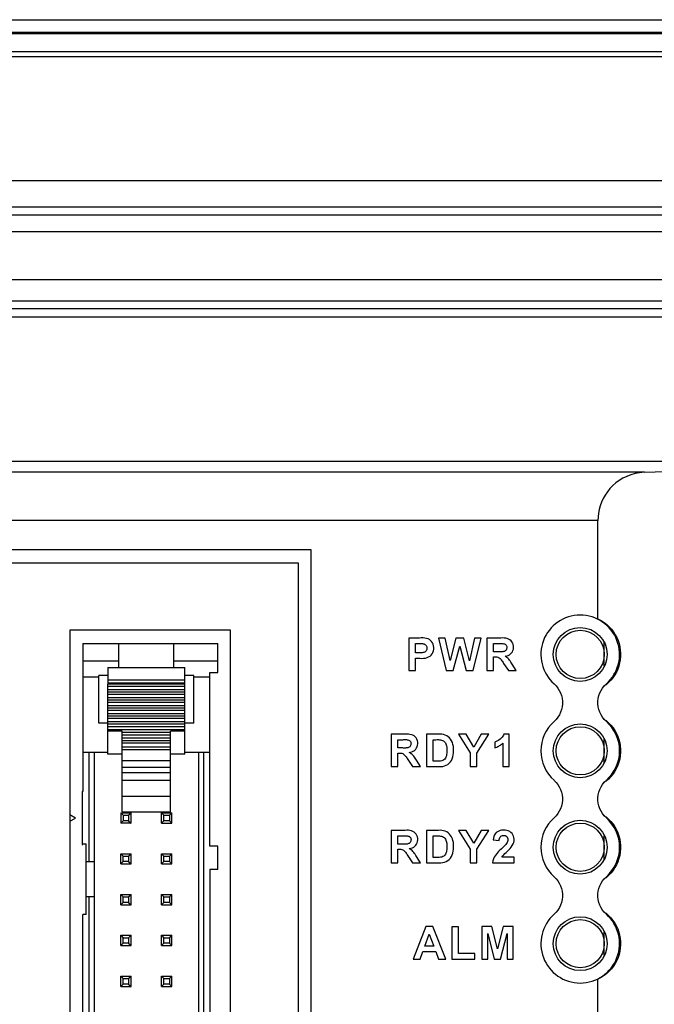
# Model space of a CAD drawing. Extents: x 0 to 750, y 0 to 420.
# Tile 35 of 45: x 409 to 429, y 245 to 276. Entities that reach past the tile are written whole.
import ezdxf

# ---------------------------------------------------------------- set-up
doc = ezdxf.new("R2010")
doc.units = 0
doc.header["$LTSCALE"] = 41.25
doc.layers.get('0').update_dxf_attribs({"linetype": 'CONTINUOUS'})

msp = doc.modelspace()

# ---------------------------------------------------------------- linework, layer by layer
at = {"color": 7, "linetype": 'CONTINUOUS'}
for p, q in [((315.486, 275.65), (455.493, 275.65)), ((455.59, 275.25), (315.39, 275.25)), ((455.59, 275.21), (315.39, 275.21)), ((454.99, 274.65), (315.99, 274.65)), ((454.49, 274.492), (316.49, 274.492)), ((387.39, 270.65), (452.99, 270.65)), ((388.365, 266.9), (439.992, 266.9)), ((429.103, 266.655), (336.877, 266.655)), ((429.103, 266.397), (336.877, 266.397)), ((431.122, 261.9), (334.857, 261.9)), ((428.487, 261.566), (430.937, 261.652)), ((428.487, 261.566), (337.491, 261.566)), ((427.04, 260.067), (338.94, 260.067)), ((427.04, 257.008), (427.04, 260.067)), ((418.115, 259.15), (396.615, 259.15)), ((418.115, 221.15), (418.115, 259.15)), ((397.015, 258.75), (417.715, 258.75)), ((417.715, 258.75), (417.715, 221.55)), ((410.615, 256.65), (410.615, 224.65)), ((415.615, 256.65), (410.615, 256.65)), ((415.615, 224.65), (415.615, 256.65)), ((411.015, 256.24), (411.015, 251.639)), ((411.015, 256.24), (415.215, 256.24)), ((412.14, 255.495), (412.14, 256.24)), ((413.84, 256.24), (413.84, 255.495)), ((415.215, 255.34), (415.215, 256.24)), ((421.159, 256.41), (421.159, 255.4)), ((421.487, 256.41), (421.159, 256.41)), ((421.364, 255.951), (421.364, 256.239)), ((421.364, 256.239), (421.462, 256.239)), ((422.29, 256.41), (422.08, 256.41)), ((422.08, 256.41), (422.318, 255.4)), ((422.441, 255.716), (422.29, 256.41)), ((422.625, 256.41), (422.441, 255.716)), ((422.542, 255.4), (422.743, 256.155)), ((422.868, 256.41), (422.625, 256.41)), ((422.743, 256.155), (422.942, 255.4)), ((423.045, 255.704), (422.868, 256.41)), ((423.198, 256.41), (423.045, 255.704)), ((423.16, 255.4), (423.404, 256.41)), ((423.404, 256.41), (423.198, 256.41)), ((424.019, 256.41), (423.589, 256.41)), ((423.589, 256.41), (423.589, 255.4)), ((423.794, 256.239), (423.953, 256.239)), ((423.794, 255.983), (423.794, 256.239)), ((427.24, 255.531), (427.24, 256.268)), ((421.475, 255.951), (421.364, 255.951)), ((423.945, 255.983), (423.794, 255.983)), ((423.794, 255.822), (423.835, 255.822)), ((423.794, 255.4), (423.794, 255.822)), ((412.14, 255.693), (411.015, 255.693)), ((415.215, 255.693), (413.84, 255.693)), ((421.364, 255.4), (421.364, 255.781)), ((421.364, 255.781), (421.497, 255.781)), ((424.108, 255.62), (424.254, 255.4)), ((424.498, 255.4), (424.375, 255.597)), ((411.015, 255.201), (411.515, 255.201)), ((411.515, 253.76), (411.515, 255.24)), ((411.79, 255.24), (411.515, 255.24)), ((411.79, 255.495), (411.79, 254.977)), ((411.79, 255.495), (414.19, 255.495)), ((414.19, 252.794), (414.19, 255.495)), ((414.465, 255.24), (414.19, 255.24)), ((414.465, 253.76), (414.465, 255.24)), ((414.465, 255.201), (414.965, 255.201)), ((414.965, 249.937), (414.965, 255.34)), ((414.965, 255.34), (415.215, 255.34)), ((421.159, 255.4), (421.364, 255.4)), ((422.318, 255.4), (422.542, 255.4)), ((422.942, 255.4), (423.16, 255.4)), ((423.589, 255.4), (423.794, 255.4)), ((424.254, 255.4), (424.498, 255.4)), ((414.19, 255.101), (411.79, 255.101)), ((414.19, 255.009), (411.79, 255.009)), ((414.19, 254.977), (411.79, 254.977)), ((411.79, 252.794), (411.79, 254.974)), ((414.19, 254.902), (411.79, 254.902)), ((414.19, 254.802), (411.79, 254.802)), ((414.19, 254.727), (411.79, 254.727)), ((414.19, 254.652), (411.79, 254.652)), ((414.19, 254.552), (411.79, 254.552)), ((414.19, 254.477), (411.79, 254.477)), ((414.19, 254.402), (411.79, 254.402)), ((414.19, 254.302), (411.79, 254.302)), ((425.938, 254.439), (425.938, 254.361)), ((427.04, 254.38), (427.04, 254.419)), ((414.19, 254.227), (411.79, 254.227)), ((414.19, 254.152), (411.79, 254.152)), ((414.19, 254.052), (411.79, 254.052)), ((414.19, 253.977), (411.79, 253.977)), ((411.79, 253.76), (411.515, 253.76)), ((414.19, 253.902), (411.79, 253.902)), ((414.19, 253.802), (411.79, 253.802)), ((414.19, 253.727), (411.79, 253.727)), ((414.465, 253.76), (414.19, 253.76)), ((414.19, 253.652), (411.79, 253.652)), ((414.19, 253.552), (411.79, 253.552)), ((412.24, 253.509), (411.79, 253.509)), ((412.24, 251), (412.24, 253.509)), ((412.24, 253.477), (413.74, 253.477)), ((412.24, 253.402), (413.74, 253.402)), ((413.74, 251), (413.74, 253.509)), ((414.19, 253.509), (413.74, 253.509)), ((420.609, 253.418), (420.609, 252.408)), ((421.039, 253.418), (420.609, 253.418)), ((421.706, 253.418), (421.706, 252.408)), ((422.078, 253.418), (421.706, 253.418)), ((422.135, 253.42), (422.078, 253.418)), ((422.938, 253.418), (422.699, 253.418)), ((422.699, 253.418), (423.069, 252.833)), ((423.177, 253.018), (422.938, 253.418)), ((423.409, 253.418), (423.177, 253.018)), ((423.274, 252.831), (423.644, 253.418)), ((423.644, 253.418), (423.409, 253.418)), ((424.275, 253.424), (424.118, 253.424)), ((424.275, 252.408), (424.275, 253.424)), ((412.24, 253.302), (413.74, 253.302)), ((412.24, 253.227), (413.74, 253.227)), ((412.24, 253.152), (413.74, 253.152)), ((420.814, 252.99), (420.814, 253.247)), ((420.814, 253.247), (420.973, 253.247)), ((421.911, 252.578), (421.911, 253.247)), ((421.911, 253.247), (422.002, 253.247)), ((423.832, 253.168), (423.832, 252.992)), ((424.082, 253.139), (424.082, 252.408)), ((427.24, 252.531), (427.24, 253.268)), ((411.015, 252.86), (411.79, 252.86)), ((411.215, 249.455), (411.215, 252.86)), ((411.365, 252.86), (411.365, 241.7)), ((412.24, 252.794), (411.79, 252.794)), ((412.24, 253.024), (413.74, 253.024)), ((412.24, 252.938), (413.74, 252.938)), ((414.19, 252.794), (413.74, 252.794)), ((414.19, 252.86), (414.965, 252.86)), ((414.615, 252.86), (414.615, 228.44)), ((414.765, 252.86), (414.765, 228.44)), ((420.965, 252.99), (420.814, 252.99)), ((420.814, 252.408), (420.814, 252.829)), ((420.814, 252.829), (420.855, 252.829)), ((423.069, 252.833), (423.069, 252.408)), ((423.274, 252.408), (423.274, 252.831)), ((412.24, 252.596), (413.74, 252.596)), ((421.128, 252.628), (421.274, 252.408)), ((421.518, 252.408), (421.394, 252.605)), ((422.063, 252.578), (421.911, 252.578)), ((422.105, 252.576), (422.063, 252.578)), ((412.24, 252.39), (413.74, 252.39)), ((412.24, 252.223), (413.74, 252.223)), ((420.609, 252.408), (420.814, 252.408)), ((421.274, 252.408), (421.518, 252.408)), ((421.706, 252.408), (422.089, 252.408)), ((423.069, 252.408), (423.274, 252.408)), ((424.082, 252.408), (424.275, 252.408)), ((412.24, 251.984), (413.74, 251.984)), ((410.99, 251.639), (410.99, 249.981)), ((411.015, 251.639), (410.99, 251.639)), ((412.24, 251.491), (413.74, 251.491)), ((425.938, 251.439), (425.938, 251.361)), ((427.04, 251.38), (427.04, 251.419)), ((412.195, 250.97), (412.195, 250.65)), ((412.195, 250.97), (412.515, 250.97)), ((412.195, 250.97), (412.27, 250.895)), ((412.24, 251), (413.74, 251)), ((412.44, 250.895), (412.515, 250.97)), ((412.515, 250.65), (412.515, 250.97)), ((413.465, 250.65), (413.465, 250.97)), ((413.465, 250.97), (413.785, 250.97)), ((413.465, 250.97), (413.54, 250.895)), ((413.71, 250.895), (413.785, 250.97)), ((413.785, 250.65), (413.785, 250.97)), ((412.27, 250.725), (412.195, 250.65)), ((412.515, 250.65), (412.195, 250.65)), ((412.27, 250.895), (412.27, 250.725)), ((412.27, 250.895), (412.44, 250.895)), ((412.44, 250.725), (412.27, 250.725)), ((412.44, 250.895), (412.44, 250.725)), ((412.44, 250.725), (412.515, 250.65)), ((413.54, 250.725), (413.465, 250.65)), ((413.465, 250.65), (413.785, 250.65)), ((413.54, 250.725), (413.54, 250.895)), ((413.54, 250.895), (413.71, 250.895)), ((413.71, 250.725), (413.54, 250.725)), ((413.71, 250.895), (413.71, 250.725)), ((413.71, 250.725), (413.785, 250.65)), ((421.039, 250.426), (420.609, 250.426)), ((420.609, 250.426), (420.609, 249.415)), ((422.078, 250.426), (421.706, 250.426)), ((421.706, 250.426), (421.706, 249.415)), ((422.135, 250.428), (422.078, 250.426)), ((422.938, 250.426), (422.699, 250.426)), ((422.699, 250.426), (423.069, 249.841)), ((423.177, 250.026), (422.938, 250.426)), ((423.409, 250.426), (423.177, 250.026)), ((423.274, 249.839), (423.644, 250.426)), ((423.644, 250.426), (423.409, 250.426)), ((411.015, 249.981), (411.015, 250.005)), ((411.015, 250.005), (411.115, 250.005)), ((411.115, 247.805), (411.115, 250.005)), ((420.814, 250.255), (420.973, 250.255)), ((420.814, 249.998), (420.814, 250.255)), ((420.965, 249.998), (420.814, 249.998)), ((421.911, 250.255), (422.002, 250.255)), ((421.911, 249.586), (421.911, 250.255)), ((423.778, 250.132), (423.971, 250.112)), ((427.24, 249.531), (427.24, 250.268)), ((410.99, 249.981), (411.015, 249.981)), ((412.195, 249.38), (412.195, 249.7)), ((412.195, 249.7), (412.515, 249.7)), ((412.195, 249.7), (412.27, 249.625)), ((412.44, 249.625), (412.515, 249.7)), ((412.515, 249.38), (412.515, 249.7)), ((413.465, 249.38), (413.465, 249.7)), ((413.465, 249.7), (413.785, 249.7)), ((413.465, 249.7), (413.54, 249.625)), ((413.71, 249.625), (413.785, 249.7)), ((413.785, 249.38), (413.785, 249.7)), ((415.215, 249.937), (414.965, 249.937)), ((415.215, 249.212), (415.215, 249.937)), ((420.814, 249.837), (420.855, 249.837)), ((420.814, 249.415), (420.814, 249.837)), ((423.069, 249.841), (423.069, 249.415)), ((423.274, 249.415), (423.274, 249.839)), ((411.115, 249.455), (411.365, 249.455)), ((412.27, 249.455), (412.195, 249.38)), ((412.195, 249.38), (412.515, 249.38)), ((412.27, 249.455), (412.27, 249.625)), ((412.27, 249.625), (412.44, 249.625)), ((412.44, 249.455), (412.27, 249.455)), ((412.44, 249.625), (412.44, 249.455)), ((412.44, 249.455), (412.515, 249.38)), ((413.54, 249.455), (413.465, 249.38)), ((413.465, 249.38), (413.785, 249.38)), ((413.54, 249.455), (413.54, 249.625)), ((413.54, 249.625), (413.71, 249.625)), ((413.71, 249.455), (413.54, 249.455)), ((413.71, 249.625), (413.71, 249.455)), ((413.71, 249.455), (413.785, 249.38)), ((420.609, 249.415), (420.814, 249.415)), ((421.128, 249.636), (421.274, 249.415)), ((421.274, 249.415), (421.518, 249.415)), ((421.518, 249.415), (421.394, 249.612)), ((421.706, 249.415), (422.089, 249.415)), ((422.063, 249.586), (421.911, 249.586)), ((422.105, 249.584), (422.063, 249.586)), ((423.069, 249.415), (423.274, 249.415)), ((423.756, 249.415), (424.434, 249.415)), ((424.434, 249.595), (424.049, 249.595)), ((424.434, 249.415), (424.434, 249.595)), ((414.965, 249.212), (414.965, 241.012)), ((415.215, 249.212), (414.965, 249.212)), ((411.365, 248.355), (411.115, 248.355)), ((411.215, 241.7), (411.215, 248.355)), ((412.195, 248.11), (412.195, 248.43)), ((412.195, 248.43), (412.515, 248.43)), ((412.195, 248.43), (412.27, 248.355)), ((412.27, 248.185), (412.195, 248.11)), ((412.27, 248.185), (412.27, 248.355)), ((412.27, 248.355), (412.44, 248.355)), ((412.44, 248.185), (412.27, 248.185)), ((412.44, 248.355), (412.515, 248.43)), ((412.44, 248.355), (412.44, 248.185)), ((412.44, 248.185), (412.515, 248.11)), ((412.515, 248.11), (412.515, 248.43)), ((413.465, 248.11), (413.465, 248.43)), ((413.465, 248.43), (413.785, 248.43)), ((413.465, 248.43), (413.54, 248.355)), ((413.54, 248.185), (413.465, 248.11)), ((413.54, 248.185), (413.54, 248.355)), ((413.54, 248.355), (413.71, 248.355)), ((413.71, 248.185), (413.54, 248.185)), ((413.71, 248.355), (413.785, 248.43)), ((413.71, 248.355), (413.71, 248.185)), ((413.71, 248.185), (413.785, 248.11)), ((413.785, 248.11), (413.785, 248.43)), ((425.938, 248.439), (425.938, 248.361)), ((427.04, 248.38), (427.04, 248.419)), ((412.195, 248.11), (412.515, 248.11)), ((413.465, 248.11), (413.785, 248.11)), ((411.015, 232.225), (411.015, 247.805)), ((411.115, 247.805), (411.015, 247.805)), ((421.684, 247.433), (421.292, 246.423)), ((421.9, 247.433), (421.684, 247.433)), ((422.305, 246.423), (421.9, 247.433)), ((422.703, 247.425), (422.498, 247.425)), ((422.498, 247.425), (422.498, 246.423)), ((422.703, 246.594), (422.703, 247.425)), ((423.736, 247.433), (423.43, 247.433)), ((423.43, 247.433), (423.43, 246.423)), ((423.917, 246.744), (423.736, 247.433)), ((424.096, 247.433), (423.917, 246.744)), ((424.404, 247.433), (424.096, 247.433)), ((424.404, 246.423), (424.404, 247.433)), ((427.24, 246.531), (427.24, 247.268)), ((412.195, 246.84), (412.195, 247.16)), ((412.195, 247.16), (412.515, 247.16)), ((412.195, 247.16), (412.27, 247.085)), ((412.27, 246.915), (412.27, 247.085)), ((412.27, 247.085), (412.44, 247.085)), ((412.44, 247.085), (412.515, 247.16)), ((412.44, 247.085), (412.44, 246.915)), ((412.515, 246.84), (412.515, 247.16)), ((413.465, 246.84), (413.465, 247.16)), ((413.465, 247.16), (413.785, 247.16)), ((413.465, 247.16), (413.54, 247.085)), ((413.54, 246.915), (413.54, 247.085)), ((413.54, 247.085), (413.71, 247.085)), ((413.71, 247.085), (413.785, 247.16)), ((413.71, 247.085), (413.71, 246.915)), ((413.785, 246.84), (413.785, 247.16)), ((421.654, 246.824), (421.791, 247.198)), ((421.791, 247.198), (421.931, 246.824)), ((423.619, 246.423), (423.62, 247.219)), ((423.62, 247.219), (423.818, 246.423)), ((424.015, 246.423), (424.214, 247.219)), ((424.214, 247.219), (424.214, 246.423)), ((412.27, 246.915), (412.195, 246.84)), ((412.195, 246.84), (412.515, 246.84)), ((412.44, 246.915), (412.27, 246.915)), ((412.44, 246.915), (412.515, 246.84)), ((413.54, 246.915), (413.465, 246.84)), ((413.465, 246.84), (413.785, 246.84)), ((413.71, 246.915), (413.54, 246.915)), ((413.71, 246.915), (413.785, 246.84)), ((421.508, 246.423), (421.592, 246.653)), ((421.592, 246.653), (421.998, 246.653)), ((421.931, 246.824), (421.654, 246.824)), ((421.998, 246.653), (422.085, 246.423)), ((421.292, 246.423), (421.508, 246.423)), ((422.085, 246.423), (422.305, 246.423)), ((422.498, 246.423), (423.209, 246.423)), ((423.209, 246.594), (422.703, 246.594)), ((423.209, 246.423), (423.209, 246.594)), ((423.43, 246.423), (423.619, 246.423)), ((423.818, 246.423), (424.015, 246.423)), ((424.214, 246.423), (424.404, 246.423)), ((412.195, 245.57), (412.195, 245.89)), ((412.195, 245.89), (412.515, 245.89)), ((412.195, 245.89), (412.27, 245.815)), ((412.27, 245.645), (412.27, 245.815)), ((412.27, 245.815), (412.44, 245.815)), ((412.44, 245.815), (412.515, 245.89)), ((412.44, 245.815), (412.44, 245.645)), ((412.515, 245.57), (412.515, 245.89)), ((413.465, 245.57), (413.465, 245.89)), ((413.465, 245.89), (413.785, 245.89)), ((413.465, 245.89), (413.54, 245.815)), ((413.54, 245.645), (413.54, 245.815)), ((413.54, 245.815), (413.71, 245.815)), ((413.71, 245.815), (413.785, 245.89)), ((413.71, 245.815), (413.71, 245.645)), ((413.785, 245.57), (413.785, 245.89)), ((427.04, 206.9), (427.04, 245.791)), ((412.27, 245.645), (412.195, 245.57)), ((412.195, 245.57), (412.515, 245.57)), ((412.44, 245.645), (412.27, 245.645)), ((412.44, 245.645), (412.515, 245.57)), ((413.54, 245.645), (413.465, 245.57)), ((413.465, 245.57), (413.785, 245.57)), ((413.71, 245.645), (413.54, 245.645)), ((413.71, 245.645), (413.785, 245.57))]:
    msp.add_line(p, q, dxfattribs=at)
at = {"color": 3, "linetype": 'CONTINUOUS'}
for p, q in [((440.49, 269.816), (325.99, 269.816)), ((440.49, 269.567), (325.99, 269.567)), ((440.49, 269.045), (325.99, 269.045)), ((440.49, 267.551), (325.99, 267.551))]:
    msp.add_line(p, q, dxfattribs=at)
at = {"color": 4, "linetype": 'CONTINUOUS'}
for p, q in [((410.788, 250.81), (410.615, 250.91)), ((410.615, 250.71), (410.788, 250.81))]:
    msp.add_line(p, q, dxfattribs=at)
at = {"color": 7, "linetype": 'CONTINUOUS'}
for points in [[(428.487, 261.566), (428.339, 261.552), (428.198, 261.526), (428.064, 261.49), (427.937, 261.441), (427.817, 261.381), (427.704, 261.313), (427.6, 261.236), (427.503, 261.151), (427.415, 261.059), (427.336, 260.961), (427.265, 260.857), (427.204, 260.75), (427.153, 260.64), (427.112, 260.526), (427.08, 260.412), (427.057, 260.298), (427.044, 260.183), (427.04, 260.067)], [(427.04, 257.008), (427.14, 256.954), (427.233, 256.894), (427.318, 256.829), (427.395, 256.758), (427.464, 256.681), (427.525, 256.6), (427.58, 256.514), (427.628, 256.424), (427.667, 256.331), (427.699, 256.235), (427.723, 256.136), (427.738, 256.037), (427.745, 255.936), (427.744, 255.835), (427.735, 255.735), (427.717, 255.636), (427.691, 255.538), (427.657, 255.442), (427.615, 255.35), (427.566, 255.261), (427.509, 255.176), (427.445, 255.097), (427.374, 255.022), (427.296, 254.952)], [(421.462, 256.239), (421.493, 256.241), (421.524, 256.241), (421.553, 256.24), (421.581, 256.237), (421.609, 256.232), (421.634, 256.225), (421.657, 256.213), (421.678, 256.199), (421.695, 256.181), (421.708, 256.159), (421.717, 256.133), (421.722, 256.108), (421.721, 256.081), (421.716, 256.054), (421.707, 256.03), (421.693, 256.009), (421.674, 255.99), (421.652, 255.975), (421.627, 255.965), (421.6, 255.957), (421.571, 255.952), (421.54, 255.95)], [(421.602, 256.413), (421.546, 256.414), (421.487, 256.41)], [(421.497, 255.781), (421.559, 255.778), (421.618, 255.78), (421.673, 255.788), (421.725, 255.802), (421.774, 255.821), (421.817, 255.846), (421.853, 255.878), (421.883, 255.916), (421.907, 255.959), (421.922, 256.007), (421.931, 256.061), (421.932, 256.114), (421.926, 256.166), (421.913, 256.219), (421.893, 256.265), (421.867, 256.305), (421.835, 256.338), (421.798, 256.365), (421.755, 256.385), (421.707, 256.399), (421.656, 256.408), (421.602, 256.413)], [(423.953, 256.239), (423.981, 256.241), (424.009, 256.241), (424.036, 256.241), (424.062, 256.24), (424.087, 256.238), (424.11, 256.234), (424.133, 256.227), (424.154, 256.217), (424.172, 256.203), (424.186, 256.186), (424.196, 256.165), (424.203, 256.143), (424.206, 256.12), (424.205, 256.096), (424.201, 256.074), (424.194, 256.054), (424.183, 256.036), (424.169, 256.02), (424.151, 256.007), (424.13, 255.996), (424.108, 255.988), (424.083, 255.983), (424.058, 255.981)], [(424.15, 255.846), (424.202, 255.856), (424.248, 255.871), (424.289, 255.891), (424.325, 255.916), (424.355, 255.946), (424.379, 255.981), (424.398, 256.021), (424.41, 256.066), (424.416, 256.112), (424.414, 256.159), (424.406, 256.208), (424.39, 256.253), (424.367, 256.292), (424.338, 256.327), (424.303, 256.356), (424.264, 256.377), (424.221, 256.393), (424.174, 256.404), (424.125, 256.411), (424.074, 256.413), (424.019, 256.41)], [(421.54, 255.95), (421.509, 255.949), (421.475, 255.951)], [(423.835, 255.822), (423.866, 255.824), (423.895, 255.822), (423.922, 255.816), (423.948, 255.805), (423.972, 255.791), (423.995, 255.773), (424.016, 255.752), (424.035, 255.728), (424.054, 255.703), (424.072, 255.677), (424.09, 255.649), (424.108, 255.62)], [(424.058, 255.981), (424.031, 255.98), (424.003, 255.98), (423.974, 255.98), (423.945, 255.983)], [(424.375, 255.597), (424.355, 255.631), (424.334, 255.664), (424.312, 255.696), (424.289, 255.725), (424.266, 255.754), (424.24, 255.78), (424.212, 255.804), (424.182, 255.826), (424.15, 255.846)], [(425.677, 254.984), (425.739, 254.922), (425.794, 254.854), (425.84, 254.782), (425.878, 254.703), (425.908, 254.619), (425.928, 254.534), (425.938, 254.439)], [(427.051, 254.533), (427.071, 254.618), (427.101, 254.702), (427.139, 254.781), (427.185, 254.854), (427.24, 254.921), (427.303, 254.984)], [(425.938, 254.361), (425.929, 254.27), (425.909, 254.184), (425.879, 254.1), (425.841, 254.021), (425.795, 253.947), (425.741, 253.879), (425.677, 253.816)], [(427.04, 254.419), (427.041, 254.447), (427.051, 254.533)], [(427.303, 253.815), (427.239, 253.878), (427.185, 253.946), (427.138, 254.02), (427.1, 254.1), (427.07, 254.186), (427.05, 254.273), (427.041, 254.359), (427.04, 254.38)], [(427.296, 253.848), (427.375, 253.776), (427.447, 253.7), (427.511, 253.62), (427.569, 253.534), (427.618, 253.443), (427.66, 253.35), (427.694, 253.253), (427.719, 253.153), (427.736, 253.053), (427.745, 252.951), (427.745, 252.848), (427.736, 252.747), (427.719, 252.646), (427.694, 252.547), (427.66, 252.45), (427.618, 252.356), (427.569, 252.266), (427.511, 252.18), (427.447, 252.099), (427.375, 252.023), (427.296, 251.952)], [(421.17, 252.853), (421.222, 252.864), (421.268, 252.879), (421.309, 252.899), (421.345, 252.924), (421.375, 252.954), (421.399, 252.989), (421.418, 253.029), (421.43, 253.073), (421.435, 253.119), (421.434, 253.167), (421.425, 253.216), (421.41, 253.261), (421.387, 253.3), (421.358, 253.335), (421.323, 253.363), (421.284, 253.385), (421.241, 253.401), (421.194, 253.412), (421.145, 253.419), (421.093, 253.421), (421.039, 253.418)], [(422.089, 252.408), (422.153, 252.408), (422.213, 252.415), (422.269, 252.429), (422.322, 252.45), (422.372, 252.478), (422.415, 252.512), (422.451, 252.553), (422.482, 252.6), (422.507, 252.652), (422.527, 252.709), (422.54, 252.771), (422.549, 252.835), (422.552, 252.902), (422.551, 252.97), (422.544, 253.036), (422.531, 253.099), (422.512, 253.159), (422.488, 253.213), (422.458, 253.262), (422.422, 253.305), (422.383, 253.341), (422.339, 253.369), (422.29, 253.391), (422.24, 253.406), (422.188, 253.416), (422.135, 253.42)], [(424.118, 253.424), (424.102, 253.389), (424.082, 253.355), (424.058, 253.323), (424.029, 253.292), (423.996, 253.262), (423.96, 253.234), (423.921, 253.21), (423.878, 253.188), (423.832, 253.168)], [(420.973, 253.247), (421.001, 253.249), (421.029, 253.249), (421.055, 253.249), (421.082, 253.248), (421.107, 253.246), (421.13, 253.242), (421.153, 253.234), (421.174, 253.224), (421.192, 253.211), (421.205, 253.194), (421.216, 253.173), (421.223, 253.151), (421.226, 253.128), (421.225, 253.104), (421.221, 253.082), (421.214, 253.062), (421.203, 253.044), (421.189, 253.028), (421.171, 253.015), (421.15, 253.004), (421.127, 252.996), (421.103, 252.991), (421.077, 252.989)], [(422.002, 253.247), (422.04, 253.249), (422.077, 253.249), (422.111, 253.246), (422.145, 253.242), (422.177, 253.235), (422.207, 253.225), (422.234, 253.211), (422.259, 253.193), (422.28, 253.171), (422.297, 253.146), (422.311, 253.117), (422.322, 253.086), (422.331, 253.053), (422.336, 253.018), (422.34, 252.981), (422.342, 252.943), (422.342, 252.903), (422.34, 252.863), (422.338, 252.823), (422.333, 252.783), (422.325, 252.745), (422.314, 252.708), (422.299, 252.672), (422.279, 252.642), (422.251, 252.619), (422.218, 252.6), (422.183, 252.587), (422.145, 252.579), (422.105, 252.576)], [(423.832, 252.992), (423.863, 253.003), (423.894, 253.016), (423.924, 253.03), (423.953, 253.045), (423.982, 253.062), (424.009, 253.08), (424.035, 253.099), (424.059, 253.118), (424.082, 253.139)], [(420.855, 252.829), (420.885, 252.831), (420.914, 252.829), (420.942, 252.823), (420.968, 252.813), (420.992, 252.798), (421.015, 252.781), (421.036, 252.76), (421.055, 252.736), (421.074, 252.711), (421.092, 252.685), (421.11, 252.657), (421.128, 252.628)], [(421.077, 252.989), (421.051, 252.988), (421.023, 252.987), (420.994, 252.988), (420.965, 252.99)], [(421.394, 252.605), (421.374, 252.639), (421.353, 252.672), (421.331, 252.704), (421.309, 252.733), (421.285, 252.761), (421.26, 252.787), (421.232, 252.811), (421.202, 252.833), (421.17, 252.853)], [(425.678, 251.982), (425.74, 251.92), (425.794, 251.853), (425.84, 251.781), (425.878, 251.702), (425.908, 251.618), (425.928, 251.532), (425.938, 251.439)], [(427.051, 251.529), (427.071, 251.615), (427.101, 251.701), (427.139, 251.781), (427.185, 251.854), (427.24, 251.922), (427.303, 251.984)], [(427.04, 251.419), (427.041, 251.443), (427.051, 251.529)], [(425.938, 251.361), (425.928, 251.267), (425.908, 251.181), (425.878, 251.097), (425.84, 251.018), (425.794, 250.946), (425.74, 250.878), (425.677, 250.816)], [(427.303, 250.815), (427.24, 250.878), (427.185, 250.946), (427.139, 251.019), (427.101, 251.099), (427.071, 251.184), (427.051, 251.27), (427.041, 251.356), (427.04, 251.38)], [(427.296, 250.848), (427.375, 250.776), (427.447, 250.7), (427.511, 250.62), (427.569, 250.534), (427.618, 250.443), (427.66, 250.35), (427.694, 250.253), (427.719, 250.153), (427.736, 250.053), (427.745, 249.951), (427.745, 249.848), (427.736, 249.747), (427.719, 249.646), (427.694, 249.547), (427.66, 249.45), (427.618, 249.356), (427.569, 249.266), (427.511, 249.18), (427.447, 249.099), (427.375, 249.023), (427.296, 248.952)], [(421.17, 249.861), (421.222, 249.872), (421.268, 249.887), (421.309, 249.907), (421.345, 249.932), (421.375, 249.962), (421.399, 249.996), (421.418, 250.037), (421.43, 250.081), (421.435, 250.127), (421.434, 250.175), (421.425, 250.224), (421.41, 250.268), (421.387, 250.308), (421.358, 250.342), (421.323, 250.371), (421.284, 250.393), (421.241, 250.409), (421.194, 250.42), (421.145, 250.427), (421.093, 250.429), (421.039, 250.426)], [(422.089, 249.415), (422.153, 249.416), (422.213, 249.423), (422.269, 249.437), (422.322, 249.458), (422.371, 249.485), (422.415, 249.519), (422.451, 249.56), (422.482, 249.608), (422.507, 249.66), (422.527, 249.717), (422.54, 249.779), (422.549, 249.843), (422.552, 249.909), (422.551, 249.978), (422.544, 250.044), (422.531, 250.106), (422.512, 250.167), (422.488, 250.221), (422.458, 250.27), (422.422, 250.312), (422.383, 250.348), (422.339, 250.377), (422.291, 250.399), (422.24, 250.414), (422.188, 250.424), (422.135, 250.428)], [(423.88, 250.355), (423.849, 250.322), (423.824, 250.283), (423.804, 250.238), (423.789, 250.188), (423.778, 250.132)], [(424.049, 249.595), (424.078, 249.631), (424.111, 249.668), (424.145, 249.705), (424.185, 249.742), (424.226, 249.779), (424.267, 249.819), (424.307, 249.862), (424.345, 249.907), (424.377, 249.954), (424.402, 250.002), (424.421, 250.052), (424.432, 250.101), (424.434, 250.151), (424.428, 250.201), (424.415, 250.247), (424.395, 250.29), (424.368, 250.329), (424.335, 250.363), (424.296, 250.388), (424.252, 250.408), (424.204, 250.422), (424.153, 250.43), (424.098, 250.431), (424.046, 250.427), (423.999, 250.418), (423.955, 250.403), (423.915, 250.383), (423.88, 250.355)], [(421.077, 249.997), (421.051, 249.996), (421.023, 249.995), (420.994, 249.996), (420.965, 249.998)], [(420.973, 250.255), (421.001, 250.256), (421.029, 250.257), (421.055, 250.257), (421.081, 250.256), (421.107, 250.254), (421.13, 250.25), (421.153, 250.242), (421.174, 250.232), (421.192, 250.219), (421.205, 250.202), (421.216, 250.181), (421.223, 250.159), (421.226, 250.136), (421.225, 250.112), (421.221, 250.09), (421.214, 250.07), (421.203, 250.051), (421.189, 250.036), (421.171, 250.022), (421.15, 250.012), (421.127, 250.004), (421.103, 249.999), (421.077, 249.997)], [(422.002, 250.255), (422.04, 250.257), (422.077, 250.256), (422.111, 250.254), (422.145, 250.25), (422.177, 250.243), (422.207, 250.233), (422.234, 250.219), (422.259, 250.201), (422.28, 250.179), (422.297, 250.154), (422.311, 250.125), (422.322, 250.094), (422.331, 250.061), (422.336, 250.026), (422.34, 249.989), (422.342, 249.951), (422.342, 249.91), (422.34, 249.87), (422.338, 249.831), (422.333, 249.791), (422.325, 249.753), (422.314, 249.716), (422.299, 249.68), (422.279, 249.65), (422.251, 249.626), (422.218, 249.608), (422.183, 249.595), (422.145, 249.587), (422.105, 249.584)], [(423.971, 250.112), (423.973, 250.144), (423.98, 250.173), (423.99, 250.199), (424.005, 250.222), (424.024, 250.242), (424.046, 250.257), (424.072, 250.266), (424.101, 250.27), (424.129, 250.27), (424.155, 250.264), (424.181, 250.254), (424.202, 250.238), (424.218, 250.218), (424.23, 250.193), (424.237, 250.166), (424.239, 250.137)], [(424.239, 250.137), (424.237, 250.106), (424.229, 250.075), (424.216, 250.046), (424.198, 250.017), (424.177, 249.988), (424.153, 249.961), (424.125, 249.934), (424.097, 249.907), (424.067, 249.879), (424.037, 249.85), (423.973, 249.787)], [(420.855, 249.837), (420.885, 249.839), (420.914, 249.837), (420.942, 249.831), (420.968, 249.821), (420.992, 249.806), (421.015, 249.789), (421.036, 249.768), (421.055, 249.744), (421.074, 249.719), (421.092, 249.693), (421.11, 249.665), (421.128, 249.636)], [(421.394, 249.612), (421.374, 249.647), (421.353, 249.68), (421.331, 249.711), (421.309, 249.741), (421.285, 249.769), (421.26, 249.795), (421.232, 249.819), (421.202, 249.841), (421.17, 249.861)], [(423.973, 249.787), (423.939, 249.754), (423.906, 249.718), (423.872, 249.679), (423.839, 249.637), (423.81, 249.589), (423.788, 249.536), (423.769, 249.478), (423.756, 249.415)], [(425.678, 248.982), (425.74, 248.921), (425.794, 248.854), (425.84, 248.782), (425.878, 248.703), (425.908, 248.619), (425.928, 248.534), (425.938, 248.439)], [(427.051, 248.533), (427.071, 248.618), (427.101, 248.702), (427.139, 248.781), (427.185, 248.854), (427.24, 248.921), (427.303, 248.984)], [(427.04, 248.419), (427.041, 248.447), (427.051, 248.533)], [(425.938, 248.361), (425.929, 248.27), (425.909, 248.184), (425.879, 248.1), (425.841, 248.021), (425.795, 247.947), (425.74, 247.879), (425.677, 247.815)], [(427.303, 247.815), (427.239, 247.878), (427.185, 247.946), (427.138, 248.02), (427.1, 248.1), (427.07, 248.186), (427.05, 248.273), (427.041, 248.359), (427.04, 248.38)], [(427.295, 247.848), (427.374, 247.777), (427.445, 247.702), (427.509, 247.623), (427.566, 247.538), (427.615, 247.449), (427.657, 247.357), (427.691, 247.262), (427.717, 247.164), (427.735, 247.064), (427.744, 246.964), (427.745, 246.863), (427.738, 246.763), (427.723, 246.663), (427.699, 246.565), (427.667, 246.469), (427.628, 246.376), (427.58, 246.285), (427.525, 246.199), (427.464, 246.118), (427.395, 246.041), (427.318, 245.97), (427.233, 245.905), (427.14, 245.845), (427.04, 245.791)]]:
    msp.add_lwpolyline(points, dxfattribs=at)
for centre, radius in [((426.49, 255.9), 0.838), ((426.49, 255.9), 0.75), ((426.49, 252.9), 0.838), ((426.49, 252.9), 0.75), ((426.49, 249.9), 0.838), ((426.49, 249.9), 0.75), ((426.49, 246.9), 0.838), ((426.49, 246.9), 0.75)]:
    msp.add_circle(centre, radius, dxfattribs=at)
for centre, start, end in [((426.49, 255.9), 311.5998, 228.391), ((426.49, 252.9), 131.5617, 228.5056), ((426.49, 252.9), 311.5991, 48.401), ((426.49, 249.9), 131.5595, 228.5078), ((426.49, 249.9), 311.5991, 48.4011), ((426.49, 246.9), 131.603, 48.4008)]:
    msp.add_arc(centre, 1.224, start, end, dxfattribs=at)

doc.saveas('drawing.dxf')
